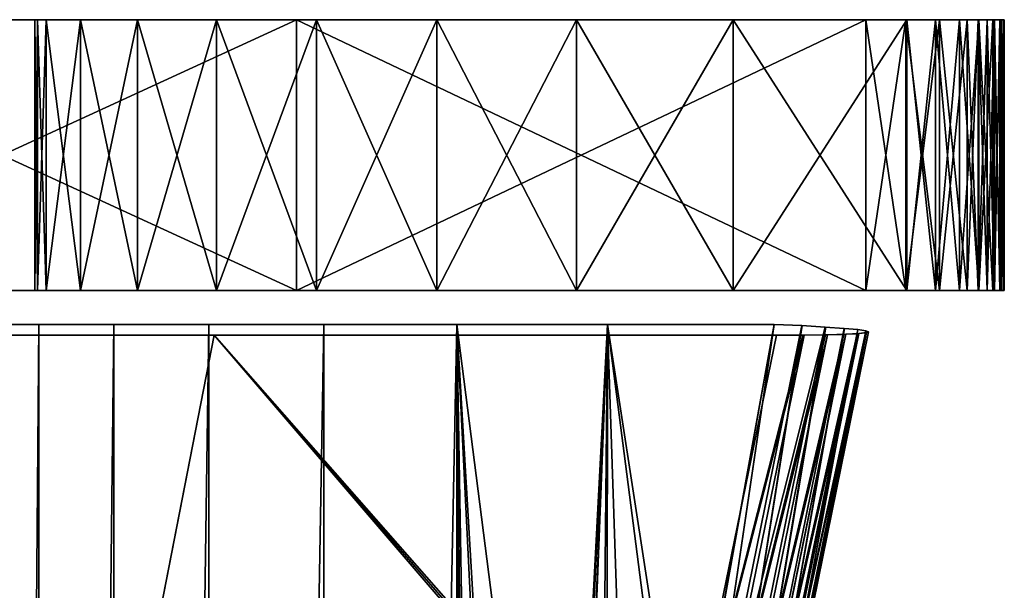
# Model space of a CAD drawing. Header units: millimetres. Extents: x -101 to 102, y -40 to 284.
# Tile 107 of 183: x 68.48 to 75.76, y 48.69 to 52.9. Entities that reach past the tile are written whole.
import ezdxf

# ---------------------------------------------------------------- set-up
doc = ezdxf.new("R2010")
doc.units = ezdxf.units.MM
doc.header["$LTSCALE"] = 65.185185
for name, color, linetype in [('107', 7, 'CONTINUOUS'), ('108', 7, 'CONTINUOUS'), ('109', 7, 'CONTINUOUS'), ('110', 7, 'CONTINUOUS'), ('111', 7, 'CONTINUOUS'), ('112', 7, 'CONTINUOUS'), ('113', 7, 'CONTINUOUS'), ('114', 7, 'CONTINUOUS'), ('115', 7, 'CONTINUOUS'), ('151', 7, 'CONTINUOUS'), ('152', 7, 'CONTINUOUS'), ('153', 7, 'CONTINUOUS'), ('158', 7, 'CONTINUOUS'), ('161', 7, 'CONTINUOUS'), ('162', 7, 'CONTINUOUS'), ('163', 7, 'CONTINUOUS'), ('164', 7, 'CONTINUOUS'), ('165', 7, 'CONTINUOUS'), ('166', 7, 'CONTINUOUS'), ('167', 7, 'CONTINUOUS')]:
    doc.layers.add(name, color=color, linetype=linetype)

msp = doc.modelspace()

# ---------------------------------------------------------------- linework, layer by layer
at = {"layer": '107', "color": 7, "linetype": 'Continuous'}
for points in [[(64.8857, 46.6992, 46.8491), (69.1599, 46.6992, 43.6841), (65.5989, 50.5699, 47.8097), (64.8857, 46.6992, 46.8491)], [(65.5989, 50.5699, 47.8097), (69.1599, 46.6992, 43.6841), (69.9151, 50.5698, 44.6119), (65.5989, 50.5699, 47.8097)], [(69.1599, 46.6992, 43.6841), (73.28, 46.6992, 40.3209), (69.9151, 50.5698, 44.6119), (69.1599, 46.6992, 43.6841)], [(69.9151, 50.5698, 44.6119), (73.28, 46.6992, 40.3209), (73.2872, 46.7381, 40.3291), (69.9151, 50.5698, 44.6119)], [(74.0733, 50.5698, 41.2162), (69.9151, 50.5698, 44.6119), (73.2872, 46.7381, 40.3291), (74.0733, 50.5698, 41.2162)]]:
    msp.add_3dface(points, dxfattribs=at)
at = {"layer": '108', "color": 7, "linetype": 'Continuous'}
for points in [[(68.2204, 50.65, 3.4433), (68.6197, 50.65, 5.1277), (68.2215, 2.25, 3.4491), (68.2204, 50.65, 3.4433)], [(68.6197, 50.65, -5.1277), (68.2204, 50.65, -3.4433), (68.2215, 2.25, -3.4491), (68.6197, 50.65, -5.1277)], [(68.2215, 2.25, 3.4491), (68.6197, 50.65, 5.1277), (68.6221, 2.25, 5.1362), (68.2215, 2.25, 3.4491)], [(68.6221, 2.25, -5.1362), (68.6197, 50.65, -5.1277), (68.2215, 2.25, -3.4491), (68.6221, 2.25, -5.1362)], [(68.6197, 50.65, 5.1277), (69.1738, 50.65, 6.7677), (68.6221, 2.25, 5.1362), (68.6197, 50.65, 5.1277)], [(69.1738, 50.65, -6.7677), (68.6197, 50.65, -5.1277), (68.6221, 2.25, -5.1362), (69.1738, 50.65, -6.7677)], [(68.6221, 2.25, 5.1362), (69.1738, 50.65, 6.7677), (69.1781, 2.25, 6.7787), (68.6221, 2.25, 5.1362)], [(69.1781, 2.25, -6.7787), (69.1738, 50.65, -6.7677), (68.6221, 2.25, -5.1362), (69.1781, 2.25, -6.7787)], [(69.1738, 50.65, 6.7677), (69.8779, 50.65, 8.3491), (69.1781, 2.25, 6.7787), (69.1738, 50.65, 6.7677)], [(69.8779, 50.65, -8.3491), (69.1738, 50.65, -6.7677), (69.1781, 2.25, -6.7787), (69.8779, 50.65, -8.3491)], [(69.1781, 2.25, 6.7787), (69.8779, 50.65, 8.3491), (69.8846, 2.25, 8.3623), (69.1781, 2.25, 6.7787)], [(69.8846, 2.25, -8.3623), (69.8779, 50.65, -8.3491), (69.1781, 2.25, -6.7787), (69.8846, 2.25, -8.3623)], [(69.8779, 50.65, 8.3491), (70.726, 50.65, 9.8581), (69.8846, 2.25, 8.3623), (69.8779, 50.65, 8.3491)], [(70.726, 50.65, -9.8581), (69.8779, 50.65, -8.3491), (69.8846, 2.25, -8.3623), (70.726, 50.65, -9.8581)], [(69.8846, 2.25, 8.3623), (70.726, 50.65, 9.8581), (70.7355, 2.25, 9.8732), (69.8846, 2.25, 8.3623)], [(70.7355, 2.25, -9.8732), (70.726, 50.65, -9.8581), (69.8846, 2.25, -8.3623), (70.7355, 2.25, -9.8732)], [(70.726, 50.65, 9.8581), (71.7107, 50.65, 11.2817), (70.7355, 2.25, 9.8732), (70.726, 50.65, 9.8581)], [(71.7107, 50.65, -11.2817), (70.726, 50.65, -9.8581), (70.7355, 2.25, -9.8732), (71.7107, 50.65, -11.2817)], [(70.7355, 2.25, 9.8732), (71.7107, 50.65, 11.2817), (71.7233, 2.25, 11.2982), (70.7355, 2.25, 9.8732)], [(71.7233, 2.25, -11.2982), (71.7107, 50.65, -11.2817), (70.7355, 2.25, -9.8732), (71.7233, 2.25, -11.2982)], [(71.7447, 28.4256, 11.3261), (71.7307, 26.2782, 11.3079), (71.7107, 50.65, 11.2817), (71.7447, 28.4256, 11.3261)], [(71.7107, 50.65, 11.2817), (71.7307, 26.2782, 11.3079), (71.7233, 2.25, 11.2982), (71.7107, 50.65, 11.2817)], [(71.7954, 30.584, 11.3919), (71.7447, 28.4256, 11.3261), (71.7107, 50.65, 11.2817), (71.7954, 30.584, 11.3919)], [(71.8816, 32.7384, 11.5023), (71.7954, 30.584, 11.3919), (71.7107, 50.65, 11.2817), (71.8816, 32.7384, 11.5023)], [(72.8235, 50.65, 12.6076), (71.8816, 32.7384, 11.5023), (71.7107, 50.65, 11.2817), (72.8235, 50.65, 12.6076)], [(72.8234, 50.65, -12.6076), (71.7107, 50.65, -11.2817), (72.7448, 42.5726, -12.5218), (72.8234, 50.65, -12.6076)], [(72.7448, 42.5726, -12.5218), (71.7107, 50.65, -11.2817), (72.3775, 39.3673, -12.106), (72.7448, 42.5726, -12.5218)], [(72.3775, 39.3673, -12.106), (71.7107, 50.65, -11.2817), (72.3043, 38.6191, -12.0201), (72.3775, 39.3673, -12.106)], [(72.3043, 38.6191, -12.0201), (71.7107, 50.65, -11.2817), (71.9865, 34.6118, -11.6344), (72.3043, 38.6191, -12.0201)], [(71.9865, 34.6118, -11.6344), (71.7107, 50.65, -11.2817), (71.8729, 32.5527, -11.4913), (71.9865, 34.6118, -11.6344)], [(71.8729, 32.5527, -11.4913), (71.7107, 50.65, -11.2817), (71.7913, 30.4635, -11.3866), (71.8729, 32.5527, -11.4913)], [(71.7913, 30.4635, -11.3866), (71.7107, 50.65, -11.2817), (71.7438, 28.3485, -11.3249), (71.7913, 30.4635, -11.3866)], [(71.7438, 28.3485, -11.3249), (71.7107, 50.65, -11.2817), (71.7306, 26.2145, -11.3077), (71.7438, 28.3485, -11.3249)], [(71.7306, 26.2145, -11.3077), (71.7107, 50.65, -11.2817), (71.7233, 2.25, -11.2982), (71.7306, 26.2145, -11.3077)], [(72.0044, 34.8835, 11.6567), (71.8816, 32.7384, 11.5023), (72.8235, 50.65, 12.6076), (72.0044, 34.8835, 11.6567)], [(72.1603, 37.0008, 11.8479), (72.0044, 34.8835, 11.6567), (72.8235, 50.65, 12.6076), (72.1603, 37.0008, 11.8479)], [(72.3501, 39.087, 12.074), (72.1603, 37.0008, 11.8479), (72.8235, 50.65, 12.6076), (72.3501, 39.087, 12.074)], [(72.3825, 39.4098, 12.1119), (72.3501, 39.087, 12.074), (72.8235, 50.65, 12.6076), (72.3825, 39.4098, 12.1119)], [(72.8169, 43.1247, 12.6005), (72.3825, 39.4098, 12.1119), (72.8235, 50.65, 12.6076), (72.8169, 43.1247, 12.6005)], [(73.024, 44.6172, -12.8217), (72.8234, 50.65, -12.6076), (72.7448, 42.5726, -12.5218), (73.024, 44.6172, -12.8217)], [(73.3888, 46.9752, 13.1945), (72.8169, 43.1247, 12.6005), (72.8235, 50.65, 12.6076), (73.3888, 46.9752, 13.1945)], [(74.0545, 50.65, -13.8243), (72.8234, 50.65, -12.6076), (73.3379, 46.6657, -13.1438), (74.0545, 50.65, -13.8243)], [(73.3379, 46.6657, -13.1438), (72.8234, 50.65, -12.6076), (73.024, 44.6172, -12.8217), (73.3379, 46.6657, -13.1438)], [(74.0545, 50.65, 13.8243), (73.3888, 46.9752, 13.1945), (72.8235, 50.65, 12.6076), (74.0545, 50.65, 13.8243)]]:
    msp.add_3dface(points, dxfattribs=at)
at = {"layer": '109', "color": 7, "linetype": 'Continuous'}
for points in [[(74.7526, 50.5957, 39.7319), (73.973, 46.7614, 38.8324), (74.7526, 50.5956, 15.3859), (74.7526, 50.5957, 39.7319)], [(74.7526, 50.5956, 15.3859), (73.973, 46.7614, 38.8324), (74.0599, 47.2271, 14.7271), (74.7526, 50.5956, 15.3859)]]:
    msp.add_3dface(points, dxfattribs=at)
at = {"layer": '110', "color": 7, "linetype": 'Continuous'}
for points in [[(74.5691, 50.576, 40.5599), (73.6482, 46.6613, 39.8797), (74.5838, 50.5766, 40.5272), (74.5691, 50.576, 40.5599)], [(74.5838, 50.5766, 40.5272), (73.6482, 46.6613, 39.8797), (73.7849, 46.6642, 39.6253), (74.5838, 50.5766, 40.5272)], [(74.4479, 50.5728, 40.7828), (73.6482, 46.6613, 39.8797), (74.5691, 50.576, 40.5599), (74.4479, 50.5728, 40.7828)], [(74.6694, 50.5814, 40.2944), (73.7849, 46.6642, 39.6253), (74.6811, 50.5824, 40.2535), (74.6694, 50.5814, 40.2944)], [(74.6811, 50.5824, 40.2535), (73.7849, 46.6642, 39.6253), (73.8833, 46.6686, 39.3529), (74.6811, 50.5824, 40.2535)], [(74.5838, 50.5766, 40.5272), (73.7849, 46.6642, 39.6253), (74.6694, 50.5814, 40.2944), (74.5838, 50.5766, 40.5272)], [(74.7309, 50.5884, 40.0169), (73.8833, 46.6686, 39.3529), (74.7376, 50.5897, 39.9671), (74.7309, 50.5884, 40.0169)], [(74.7376, 50.5897, 39.9671), (73.8833, 46.6686, 39.3529), (73.9414, 46.6742, 39.068), (74.7376, 50.5897, 39.9671)], [(74.6811, 50.5824, 40.2535), (73.8833, 46.6686, 39.3529), (74.7309, 50.5884, 40.0169), (74.6811, 50.5824, 40.2535)], [(73.973, 46.7614, 38.8324), (74.7526, 50.5957, 39.7319), (73.9414, 46.6742, 39.068), (73.973, 46.7614, 38.8324)], [(74.7526, 50.5957, 39.7319), (74.7376, 50.5897, 39.9671), (73.9414, 46.6742, 39.068), (74.7526, 50.5957, 39.7319)], [(73.2872, 46.7381, 40.3291), (73.28, 46.6992, 40.3209), (74.2762, 50.5704, 41.0142), (73.2872, 46.7381, 40.3291)], [(74.2762, 50.5704, 41.0142), (73.28, 46.6992, 40.3209), (73.4759, 46.6597, 40.1107), (74.2762, 50.5704, 41.0142)], [(74.0733, 50.5698, 41.2162), (73.2872, 46.7381, 40.3291), (74.2665, 50.5704, 41.0253), (74.0733, 50.5698, 41.2162)], [(74.2665, 50.5704, 41.0253), (73.2872, 46.7381, 40.3291), (74.2762, 50.5704, 41.0142), (74.2665, 50.5704, 41.0253)], [(74.4331, 50.5725, 40.8058), (73.4759, 46.6597, 40.1107), (74.4479, 50.5728, 40.7828), (74.4331, 50.5725, 40.8058)], [(74.4479, 50.5728, 40.7828), (73.4759, 46.6597, 40.1107), (73.6482, 46.6613, 39.8797), (74.4479, 50.5728, 40.7828)], [(74.2762, 50.5704, 41.0142), (73.4759, 46.6597, 40.1107), (74.4331, 50.5725, 40.8058), (74.2762, 50.5704, 41.0142)]]:
    msp.add_3dface(points, dxfattribs=at)
at = {"layer": '111', "color": 7, "linetype": 'Continuous'}
for points in [[(64.8793, 46.6598, -46.8402), (65.5989, 50.5699, -47.8097), (69.153, 46.6598, -43.6755), (64.8793, 46.6598, -46.8402)], [(65.5989, 50.5699, -47.8097), (69.9151, 50.5698, -44.6119), (69.153, 46.6598, -43.6755), (65.5989, 50.5699, -47.8097)], [(69.153, 46.6598, -43.6755), (69.9151, 50.5698, -44.6119), (73.2727, 46.6598, -40.3127), (69.153, 46.6598, -43.6755)], [(69.9151, 50.5698, -44.6119), (74.0733, 50.5698, -41.2162), (73.2872, 46.7381, -40.3291), (69.9151, 50.5698, -44.6119)], [(73.2727, 46.6598, -40.3127), (69.9151, 50.5698, -44.6119), (73.2872, 46.7381, -40.3291), (73.2727, 46.6598, -40.3127)]]:
    msp.add_3dface(points, dxfattribs=at)
at = {"layer": '112', "color": 7, "linetype": 'Continuous'}
for points in [[(74.7526, 50.5957, -39.7319), (74.0074, 46.9474, -14.6742), (73.973, 46.7614, -38.8324), (74.7526, 50.5957, -39.7319)], [(74.7526, 50.5956, -15.3859), (74.0074, 46.9474, -14.6742), (74.7526, 50.5957, -39.7319), (74.7526, 50.5956, -15.3859)]]:
    msp.add_3dface(points, dxfattribs=at)
at = {"layer": '113', "color": 7, "linetype": 'Continuous'}
for points in [[(74.5842, 50.5768, -40.5264), (73.7854, 46.6644, -39.6243), (73.6488, 46.6614, -39.8787), (74.5842, 50.5768, -40.5264)], [(74.4487, 50.5728, -40.7815), (74.5842, 50.5768, -40.5264), (73.6488, 46.6614, -39.8787), (74.4487, 50.5728, -40.7815)], [(74.6813, 50.5823, -40.2526), (73.8836, 46.6686, -39.3517), (73.7854, 46.6644, -39.6243), (74.6813, 50.5823, -40.2526)], [(74.5842, 50.5768, -40.5264), (74.6813, 50.5823, -40.2526), (73.7854, 46.6644, -39.6243), (74.5842, 50.5768, -40.5264)], [(74.7377, 50.5895, -39.9662), (73.9415, 46.674, -39.0668), (73.8836, 46.6686, -39.3517), (74.7377, 50.5895, -39.9662)], [(74.6813, 50.5823, -40.2526), (74.7377, 50.5895, -39.9662), (73.8836, 46.6686, -39.3517), (74.6813, 50.5823, -40.2526)], [(74.7377, 50.5895, -39.9662), (73.973, 46.7614, -38.8324), (73.9415, 46.674, -39.0668), (74.7377, 50.5895, -39.9662)], [(74.7526, 50.5957, -39.7319), (73.973, 46.7614, -38.8324), (74.7377, 50.5895, -39.9662), (74.7526, 50.5957, -39.7319)], [(74.5698, 50.5762, -40.5584), (74.5842, 50.5768, -40.5264), (74.4487, 50.5728, -40.7815), (74.5698, 50.5762, -40.5584)], [(74.6682, 50.5813, -40.2983), (74.6813, 50.5823, -40.2526), (74.5842, 50.5768, -40.5264), (74.6682, 50.5813, -40.2983)], [(74.7302, 50.5881, -40.0209), (74.7377, 50.5895, -39.9662), (74.6813, 50.5823, -40.2526), (74.7302, 50.5881, -40.0209)], [(73.2872, 46.7381, -40.3291), (74.0733, 50.5698, -41.2162), (74.277, 50.5702, -41.0132), (73.2872, 46.7381, -40.3291)], [(73.2872, 46.7381, -40.3291), (74.277, 50.5702, -41.0132), (73.4766, 46.6596, -40.1098), (73.2872, 46.7381, -40.3291)], [(74.4487, 50.5728, -40.7815), (73.6488, 46.6614, -39.8787), (73.4766, 46.6596, -40.1098), (74.4487, 50.5728, -40.7815)], [(74.277, 50.5702, -41.0132), (74.4487, 50.5728, -40.7815), (73.4766, 46.6596, -40.1098), (74.277, 50.5702, -41.0132)], [(74.277, 50.5702, -41.0132), (74.0733, 50.5698, -41.2162), (74.2704, 50.5701, -41.0208), (74.277, 50.5702, -41.0132)], [(74.437, 50.5726, -40.7997), (74.4487, 50.5728, -40.7815), (74.277, 50.5702, -41.0132), (74.437, 50.5726, -40.7997)]]:
    msp.add_3dface(points, dxfattribs=at)
at = {"layer": '114', "color": 7, "linetype": 'Continuous'}
for points in [[(73.3888, 46.9752, 13.1945), (74.0545, 50.65, 13.8243), (73.5049, 46.9373, 13.3208), (73.3888, 46.9752, 13.1945)], [(74.0545, 50.65, 13.8243), (74.2582, 50.6407, 14.0347), (73.5049, 46.9373, 13.3208), (74.0545, 50.65, 13.8243)], [(74.2582, 50.6407, 14.0347), (73.6365, 46.6997, 13.5157), (73.5049, 46.9373, 13.3208), (74.2582, 50.6407, 14.0347)], [(74.2615, 50.6405, 14.0386), (73.6365, 46.6997, 13.5157), (74.2582, 50.6407, 14.0347), (74.2615, 50.6405, 14.0386)], [(74.4325, 50.6299, 14.2734), (73.6365, 46.6997, 13.5157), (74.2615, 50.6405, 14.0386), (74.4325, 50.6299, 14.2734)], [(74.4325, 50.6299, 14.2734), (73.7745, 46.6878, 13.7735), (73.6365, 46.6997, 13.5157), (74.4325, 50.6299, 14.2734)], [(74.4357, 50.6297, 14.2785), (73.7745, 46.6878, 13.7735), (74.4325, 50.6299, 14.2734), (74.4357, 50.6297, 14.2785)], [(74.5716, 50.6202, 14.5337), (73.7745, 46.6878, 13.7735), (74.4357, 50.6297, 14.2785), (74.5716, 50.6202, 14.5337)], [(74.5716, 50.6202, 14.5337), (73.8746, 46.676, 14.0476), (73.7745, 46.6878, 13.7735), (74.5716, 50.6202, 14.5337)], [(74.5743, 50.62, 14.5396), (73.8746, 46.676, 14.0476), (74.5716, 50.6202, 14.5337), (74.5743, 50.62, 14.5396)], [(74.6726, 50.6112, 14.8099), (73.8746, 46.676, 14.0476), (74.5743, 50.62, 14.5396), (74.6726, 50.6112, 14.8099)], [(74.6726, 50.6112, 14.8099), (73.9344, 46.6641, 14.3321), (73.8746, 46.676, 14.0476), (74.6726, 50.6112, 14.8099)], [(74.6742, 50.611, 14.8156), (73.9344, 46.6641, 14.3321), (74.6726, 50.6112, 14.8099), (74.6742, 50.611, 14.8156)], [(74.7332, 50.6023, 15.0963), (73.9344, 46.6641, 14.3321), (74.6742, 50.611, 14.8156), (74.7332, 50.6023, 15.0963)], [(74.7332, 50.6023, 15.0963), (74.0599, 47.2271, 14.7271), (73.9344, 46.6641, 14.3321), (74.7332, 50.6023, 15.0963)], [(74.7526, 50.5956, 15.3859), (74.0599, 47.2271, 14.7271), (74.7336, 50.6023, 15.0994), (74.7526, 50.5956, 15.3859)], [(74.7336, 50.6023, 15.0994), (74.0599, 47.2271, 14.7271), (74.7332, 50.6023, 15.0963), (74.7336, 50.6023, 15.0994)]]:
    msp.add_3dface(points, dxfattribs=at)
at = {"layer": '115', "color": 7, "linetype": 'Continuous'}
for points in [[(74.0545, 50.65, -13.8243), (73.3379, 46.6657, -13.1438), (73.5027, 46.9256, -13.3187), (74.0545, 50.65, -13.8243)], [(74.0545, 50.65, -13.8243), (73.5027, 46.9256, -13.3187), (74.2582, 50.6407, -14.0347), (74.0545, 50.65, -13.8243)], [(74.2582, 50.6407, -14.0347), (73.5027, 46.9256, -13.3187), (74.4325, 50.6299, -14.2734), (74.2582, 50.6407, -14.0347)], [(74.4325, 50.6299, -14.2734), (73.5027, 46.9256, -13.3187), (73.6365, 46.6997, -13.5156), (74.4325, 50.6299, -14.2734)], [(74.4325, 50.6299, -14.2734), (73.6365, 46.6997, -13.5156), (73.7745, 46.6878, -13.7735), (74.4325, 50.6299, -14.2734)], [(74.5716, 50.6202, -14.5337), (74.4325, 50.6299, -14.2734), (73.7745, 46.6878, -13.7735), (74.5716, 50.6202, -14.5337)], [(74.5716, 50.6202, -14.5337), (73.7745, 46.6878, -13.7735), (73.8746, 46.676, -14.0475), (74.5716, 50.6202, -14.5337)], [(74.6726, 50.6112, -14.8099), (74.5716, 50.6202, -14.5337), (73.8746, 46.676, -14.0475), (74.6726, 50.6112, -14.8099)], [(74.6726, 50.6112, -14.8099), (73.8746, 46.676, -14.0475), (73.9344, 46.664, -14.3321), (74.6726, 50.6112, -14.8099)], [(74.7332, 50.6023, -15.0963), (74.6726, 50.6112, -14.8099), (73.9344, 46.664, -14.3321), (74.7332, 50.6023, -15.0963)], [(74.0074, 46.9474, -14.6742), (74.7332, 50.6023, -15.0963), (73.9344, 46.664, -14.3321), (74.0074, 46.9474, -14.6742)], [(74.0074, 46.9474, -14.6742), (74.7526, 50.5956, -15.3859), (74.7332, 50.6023, -15.0963), (74.0074, 46.9474, -14.6742)], [(74.4303, 50.63, -14.2699), (74.2582, 50.6407, -14.0347), (74.4325, 50.6299, -14.2734), (74.4303, 50.63, -14.2699)], [(74.57, 50.6203, -14.53), (74.4325, 50.6299, -14.2734), (74.5716, 50.6202, -14.5337), (74.57, 50.6203, -14.53)], [(74.6719, 50.6113, -14.8073), (74.5716, 50.6202, -14.5337), (74.6726, 50.6112, -14.8099), (74.6719, 50.6113, -14.8073)], [(74.7329, 50.6023, -15.0943), (74.6726, 50.6112, -14.8099), (74.7332, 50.6023, -15.0963), (74.7329, 50.6023, -15.0943)]]:
    msp.add_3dface(points, dxfattribs=at)
at = {"layer": '151', "color": 7, "linetype": 'Continuous'}
for points in [[(70.5254, 50.9, 45.1627), (66.1721, 50.9, 48.3881), (69.9323, 50.9, 6.678), (70.5254, 50.9, 45.1627)], [(69.9323, 50.9, 6.678), (66.1721, 50.9, 48.3881), (69.3491, 50.9, 5.0355), (69.9323, 50.9, 6.678)], [(69.3491, 50.9, 5.0355), (66.1721, 50.9, 48.3881), (68.9287, 50.9, 3.3438), (69.3491, 50.9, 5.0355)], [(68.9287, 50.9, 3.3438), (66.1721, 50.9, 48.3881), (68.675, 50.9, 1.6211), (68.9287, 50.9, 3.3438)], [(68.675, 50.9, 1.6211), (66.1721, 50.9, 48.3881), (68.6113, 50.9, 0.7503), (68.675, 50.9, 1.6211)], [(68.6113, 50.9, 0.7503), (66.1721, 50.9, 48.3881), (68.5899, 50.9, -0.1205), (68.6113, 50.9, 0.7503)], [(68.5899, 50.9, -0.1205), (66.1721, 50.9, 48.3881), (68.6113, 50.9, -0.9913), (68.5899, 50.9, -0.1205)], [(68.6113, 50.9, -0.9913), (66.1721, 50.9, 48.3881), (70.5254, 50.9, -45.4038), (68.6113, 50.9, -0.9913)], [(70.5254, 50.9, -45.4038), (66.1721, 50.9, 48.3881), (66.1721, 50.9, -48.6291), (70.5254, 50.9, -45.4038)], [(68.675, 50.9, -1.8621), (68.6113, 50.9, -0.9913), (70.5254, 50.9, -45.4038), (68.675, 50.9, -1.8621)], [(68.9287, 50.9, -3.5849), (68.675, 50.9, -1.8621), (70.5254, 50.9, -45.4038), (68.9287, 50.9, -3.5849)], [(69.3491, 50.9, -5.2765), (68.9287, 50.9, -3.5849), (70.5254, 50.9, -45.4038), (69.3491, 50.9, -5.2765)], [(69.9323, 50.9, -6.919), (69.3491, 50.9, -5.2765), (70.5254, 50.9, -45.4038), (69.9323, 50.9, -6.919)], [(70.6714, 50.9, 8.254), (70.5254, 50.9, 45.1627), (69.9323, 50.9, 6.678), (70.6714, 50.9, 8.254)], [(70.6714, 50.9, -8.495), (69.9323, 50.9, -6.919), (70.5254, 50.9, -45.4038), (70.6714, 50.9, -8.495)], [(74.7325, 50.9, 41.7272), (70.5254, 50.9, 45.1627), (73.7525, 50.9, 12.4513), (74.7325, 50.9, 41.7272)], [(73.7525, 50.9, 12.4513), (70.5254, 50.9, 45.1627), (72.5931, 50.9, 11.1574), (73.7525, 50.9, 12.4513)], [(72.5931, 50.9, 11.1574), (70.5254, 50.9, 45.1627), (71.5612, 50.9, 9.7525), (72.5931, 50.9, 11.1574)], [(71.5612, 50.9, 9.7525), (70.5254, 50.9, 45.1627), (70.6714, 50.9, 8.254), (71.5612, 50.9, 9.7525)], [(74.7325, 50.9, -41.9682), (70.6714, 50.9, -8.495), (70.5254, 50.9, -45.4038), (74.7325, 50.9, -41.9682)], [(71.5612, 50.9, -9.9935), (70.6714, 50.9, -8.495), (74.7325, 50.9, -41.9682), (71.5612, 50.9, -9.9935)], [(72.5931, 50.9, -11.3984), (71.5612, 50.9, -9.9935), (74.7325, 50.9, -41.9682), (72.5931, 50.9, -11.3984)], [(73.7525, 50.9, -12.6924), (72.5931, 50.9, -11.3984), (74.7325, 50.9, -41.9682), (73.7525, 50.9, -12.6924)], [(75.0352, 50.9, 13.6291), (74.7325, 50.9, 41.7272), (73.7525, 50.9, 12.4513), (75.0352, 50.9, 13.6291)], [(75.0352, 50.9, -13.8701), (73.7525, 50.9, -12.6924), (75.0278, 50.9, -41.6749), (75.0352, 50.9, -13.8701)], [(75.0278, 50.9, -41.6749), (73.7525, 50.9, -12.6924), (74.7325, 50.9, -41.9682), (75.0278, 50.9, -41.6749)], [(75.0278, 50.9, 41.4338), (74.7325, 50.9, 41.7272), (75.0352, 50.9, 13.6291), (75.0278, 50.9, 41.4338)], [(75.2778, 50.9, 41.1017), (75.0278, 50.9, 41.4338), (75.2471, 50.9, 13.8343), (75.2778, 50.9, 41.1017)], [(75.2471, 50.9, 13.8343), (75.0278, 50.9, 41.4338), (75.0352, 50.9, 13.6291), (75.2471, 50.9, 13.8343)], [(75.2778, 50.9, -41.3427), (75.0352, 50.9, -13.8701), (75.0278, 50.9, -41.6749), (75.2778, 50.9, -41.3427)], [(75.2471, 50.9, -14.0753), (75.0352, 50.9, -13.8701), (75.2778, 50.9, -41.3427), (75.2471, 50.9, -14.0753)], [(75.4238, 50.9, 14.0629), (75.2778, 50.9, 41.1017), (75.2471, 50.9, 13.8343), (75.4238, 50.9, 14.0629)], [(75.4238, 50.9, -14.3039), (75.2471, 50.9, -14.0753), (75.2778, 50.9, -41.3427), (75.4238, 50.9, -14.3039)], [(75.4807, 50.9, 40.7333), (75.2778, 50.9, 41.1017), (75.4238, 50.9, 14.0629), (75.4807, 50.9, 40.7333)], [(75.4807, 50.9, -40.9744), (75.4238, 50.9, -14.3039), (75.2778, 50.9, -41.3427), (75.4807, 50.9, -40.9744)], [(75.5664, 50.9, 14.3176), (75.4807, 50.9, 40.7333), (75.4238, 50.9, 14.0629), (75.5664, 50.9, 14.3176)], [(75.5664, 50.9, -14.5587), (75.4238, 50.9, -14.3039), (75.5621, 50.9, -40.7798), (75.5664, 50.9, -14.5587)], [(75.5621, 50.9, -40.7798), (75.4238, 50.9, -14.3039), (75.4807, 50.9, -40.9744), (75.5621, 50.9, -40.7798)], [(75.5621, 50.9, 40.5387), (75.4807, 50.9, 40.7333), (75.5664, 50.9, 14.3176), (75.5621, 50.9, 40.5387)], [(75.6302, 50.9, 40.3373), (75.5621, 50.9, 40.5387), (75.5664, 50.9, 14.3176), (75.6302, 50.9, 40.3373)], [(75.6302, 50.9, -40.5784), (75.5664, 50.9, -14.5587), (75.5621, 50.9, -40.7798), (75.6302, 50.9, -40.5784)], [(75.671, 50.9, 14.5902), (75.6302, 50.9, 40.3373), (75.5664, 50.9, 14.3176), (75.671, 50.9, 14.5902)], [(75.671, 50.9, -14.8312), (75.5664, 50.9, -14.5587), (75.6302, 50.9, -40.5784), (75.671, 50.9, -14.8312)], [(75.6838, 50.9, 40.1321), (75.6302, 50.9, 40.3373), (75.671, 50.9, 14.5902), (75.6838, 50.9, 40.1321)], [(75.6838, 50.9, -40.3731), (75.671, 50.9, -14.8312), (75.6302, 50.9, -40.5784), (75.6838, 50.9, -40.3731)], [(75.7337, 50.9, 14.8722), (75.6838, 50.9, 40.1321), (75.671, 50.9, 14.5902), (75.7337, 50.9, 14.8722)], [(75.7337, 50.9, -15.1132), (75.671, 50.9, -14.8312), (75.7223, 50.9, -40.1651), (75.7337, 50.9, -15.1132)], [(75.7223, 50.9, -40.1651), (75.671, 50.9, -14.8312), (75.6838, 50.9, -40.3731), (75.7223, 50.9, -40.1651)], [(75.7223, 50.9, 39.9241), (75.6838, 50.9, 40.1321), (75.7337, 50.9, 14.8722), (75.7223, 50.9, 39.9241)], [(75.7463, 50.9, 39.7123), (75.7223, 50.9, 39.9241), (75.7337, 50.9, 14.8722), (75.7463, 50.9, 39.7123)], [(75.7463, 50.9, -39.9534), (75.7337, 50.9, -15.1132), (75.7223, 50.9, -40.1651), (75.7463, 50.9, -39.9534)], [(75.7558, 50.9, 15.1664), (75.7463, 50.9, 39.7123), (75.7337, 50.9, 14.8722), (75.7558, 50.9, 15.1664)], [(75.7558, 50.9, -15.4074), (75.7337, 50.9, -15.1132), (75.7558, 50.9, -39.7378), (75.7558, 50.9, -15.4074)], [(75.7558, 50.9, -39.7378), (75.7337, 50.9, -15.1132), (75.7463, 50.9, -39.9534), (75.7558, 50.9, -39.7378)], [(75.7558, 50.9, 39.4967), (75.7463, 50.9, 39.7123), (75.7558, 50.9, 15.1664), (75.7558, 50.9, 39.4967)]]:
    msp.add_3dface(points, dxfattribs=at)
at = {"layer": '152', "color": 7, "linetype": 'Continuous'}
for points in [[(70.5254, 52.9, -45.4038), (66.1721, 52.9, -48.6291), (69.9323, 52.9, -6.919), (70.5254, 52.9, -45.4038)], [(69.9323, 52.9, -6.919), (66.1721, 52.9, -48.6291), (69.3491, 52.9, -5.2765), (69.9323, 52.9, -6.919)], [(69.3491, 52.9, -5.2765), (66.1721, 52.9, -48.6291), (68.9287, 52.9, -3.5849), (69.3491, 52.9, -5.2765)], [(68.9287, 52.9, -3.5849), (66.1721, 52.9, -48.6291), (68.675, 52.9, -1.8621), (68.9287, 52.9, -3.5849)], [(68.675, 52.9, -1.8621), (66.1721, 52.9, -48.6291), (68.6113, 52.9, -0.9913), (68.675, 52.9, -1.8621)], [(68.6113, 52.9, -0.9913), (66.1721, 52.9, -48.6291), (68.5899, 52.9, -0.1205), (68.6113, 52.9, -0.9913)], [(68.5899, 52.9, -0.1205), (66.1721, 52.9, -48.6291), (68.6113, 52.9, 0.7503), (68.5899, 52.9, -0.1205)], [(68.6113, 52.9, 0.7503), (66.1721, 52.9, -48.6291), (70.5254, 52.9, 45.1627), (68.6113, 52.9, 0.7503)], [(70.5254, 52.9, 45.1627), (66.1721, 52.9, -48.6291), (66.1721, 52.9, 48.3881), (70.5254, 52.9, 45.1627)], [(68.675, 52.9, 1.6211), (68.6113, 52.9, 0.7503), (70.5254, 52.9, 45.1627), (68.675, 52.9, 1.6211)], [(68.9287, 52.9, 3.3438), (68.675, 52.9, 1.6211), (70.5254, 52.9, 45.1627), (68.9287, 52.9, 3.3438)], [(69.3491, 52.9, 5.0355), (68.9287, 52.9, 3.3438), (70.5254, 52.9, 45.1627), (69.3491, 52.9, 5.0355)], [(69.9323, 52.9, 6.678), (69.3491, 52.9, 5.0355), (70.5254, 52.9, 45.1627), (69.9323, 52.9, 6.678)], [(70.6714, 52.9, -8.495), (70.5254, 52.9, -45.4038), (69.9323, 52.9, -6.919), (70.6714, 52.9, -8.495)], [(70.6714, 52.9, 8.254), (69.9323, 52.9, 6.678), (70.5254, 52.9, 45.1627), (70.6714, 52.9, 8.254)], [(74.7325, 52.9, -41.9682), (70.5254, 52.9, -45.4038), (73.7525, 52.9, -12.6924), (74.7325, 52.9, -41.9682)], [(73.7525, 52.9, -12.6924), (70.5254, 52.9, -45.4038), (72.5931, 52.9, -11.3984), (73.7525, 52.9, -12.6924)], [(72.5931, 52.9, -11.3984), (70.5254, 52.9, -45.4038), (71.5612, 52.9, -9.9935), (72.5931, 52.9, -11.3984)], [(71.5612, 52.9, -9.9935), (70.5254, 52.9, -45.4038), (70.6714, 52.9, -8.495), (71.5612, 52.9, -9.9935)], [(74.7325, 52.9, 41.7272), (70.6714, 52.9, 8.254), (70.5254, 52.9, 45.1627), (74.7325, 52.9, 41.7272)], [(71.5612, 52.9, 9.7525), (70.6714, 52.9, 8.254), (74.7325, 52.9, 41.7272), (71.5612, 52.9, 9.7525)], [(72.5931, 52.9, 11.1574), (71.5612, 52.9, 9.7525), (74.7325, 52.9, 41.7272), (72.5931, 52.9, 11.1574)], [(73.7525, 52.9, 12.4513), (72.5931, 52.9, 11.1574), (74.7325, 52.9, 41.7272), (73.7525, 52.9, 12.4513)], [(75.0352, 52.9, -13.8701), (74.7325, 52.9, -41.9682), (73.7525, 52.9, -12.6924), (75.0352, 52.9, -13.8701)], [(75.0352, 52.9, 13.6291), (73.7525, 52.9, 12.4513), (75.0278, 52.9, 41.4338), (75.0352, 52.9, 13.6291)], [(75.0278, 52.9, 41.4338), (73.7525, 52.9, 12.4513), (74.7325, 52.9, 41.7272), (75.0278, 52.9, 41.4338)], [(75.0278, 52.9, -41.6749), (74.7325, 52.9, -41.9682), (75.0352, 52.9, -13.8701), (75.0278, 52.9, -41.6749)], [(75.2778, 52.9, -41.3427), (75.0278, 52.9, -41.6749), (75.2471, 52.9, -14.0753), (75.2778, 52.9, -41.3427)], [(75.2471, 52.9, -14.0753), (75.0278, 52.9, -41.6749), (75.0352, 52.9, -13.8701), (75.2471, 52.9, -14.0753)], [(75.2778, 52.9, 41.1017), (75.0352, 52.9, 13.6291), (75.0278, 52.9, 41.4338), (75.2778, 52.9, 41.1017)], [(75.2471, 52.9, 13.8343), (75.0352, 52.9, 13.6291), (75.2778, 52.9, 41.1017), (75.2471, 52.9, 13.8343)], [(75.4238, 52.9, -14.3039), (75.2778, 52.9, -41.3427), (75.2471, 52.9, -14.0753), (75.4238, 52.9, -14.3039)], [(75.4238, 52.9, 14.0629), (75.2471, 52.9, 13.8343), (75.2778, 52.9, 41.1017), (75.4238, 52.9, 14.0629)], [(75.4807, 52.9, -40.9744), (75.2778, 52.9, -41.3427), (75.4238, 52.9, -14.3039), (75.4807, 52.9, -40.9744)], [(75.4807, 52.9, 40.7333), (75.4238, 52.9, 14.0629), (75.2778, 52.9, 41.1017), (75.4807, 52.9, 40.7333)], [(75.5664, 52.9, -14.5587), (75.4807, 52.9, -40.9744), (75.4238, 52.9, -14.3039), (75.5664, 52.9, -14.5587)], [(75.5664, 52.9, 14.3176), (75.4238, 52.9, 14.0629), (75.5621, 52.9, 40.5387), (75.5664, 52.9, 14.3176)], [(75.5621, 52.9, 40.5387), (75.4238, 52.9, 14.0629), (75.4807, 52.9, 40.7333), (75.5621, 52.9, 40.5387)], [(75.5621, 52.9, -40.7798), (75.4807, 52.9, -40.9744), (75.5664, 52.9, -14.5587), (75.5621, 52.9, -40.7798)], [(75.6302, 52.9, -40.5784), (75.5621, 52.9, -40.7798), (75.5664, 52.9, -14.5587), (75.6302, 52.9, -40.5784)], [(75.6302, 52.9, 40.3373), (75.5664, 52.9, 14.3176), (75.5621, 52.9, 40.5387), (75.6302, 52.9, 40.3373)], [(75.671, 52.9, -14.8312), (75.6302, 52.9, -40.5784), (75.5664, 52.9, -14.5587), (75.671, 52.9, -14.8312)], [(75.671, 52.9, 14.5902), (75.5664, 52.9, 14.3176), (75.6302, 52.9, 40.3373), (75.671, 52.9, 14.5902)], [(75.6838, 52.9, -40.3731), (75.6302, 52.9, -40.5784), (75.671, 52.9, -14.8312), (75.6838, 52.9, -40.3731)], [(75.6838, 52.9, 40.1321), (75.671, 52.9, 14.5902), (75.6302, 52.9, 40.3373), (75.6838, 52.9, 40.1321)], [(75.7337, 52.9, -15.1132), (75.6838, 52.9, -40.3731), (75.671, 52.9, -14.8312), (75.7337, 52.9, -15.1132)], [(75.7337, 52.9, 14.8722), (75.671, 52.9, 14.5902), (75.7223, 52.9, 39.9241), (75.7337, 52.9, 14.8722)], [(75.7223, 52.9, 39.9241), (75.671, 52.9, 14.5902), (75.6838, 52.9, 40.1321), (75.7223, 52.9, 39.9241)], [(75.7223, 52.9, -40.1651), (75.6838, 52.9, -40.3731), (75.7337, 52.9, -15.1132), (75.7223, 52.9, -40.1651)], [(75.7463, 52.9, -39.9534), (75.7223, 52.9, -40.1651), (75.7337, 52.9, -15.1132), (75.7463, 52.9, -39.9534)], [(75.7463, 52.9, 39.7123), (75.7337, 52.9, 14.8722), (75.7223, 52.9, 39.9241), (75.7463, 52.9, 39.7123)], [(75.7558, 52.9, -15.4074), (75.7463, 52.9, -39.9534), (75.7337, 52.9, -15.1132), (75.7558, 52.9, -15.4074)], [(75.7558, 52.9, 15.1664), (75.7337, 52.9, 14.8722), (75.7558, 52.9, 39.4967), (75.7558, 52.9, 15.1664)], [(75.7558, 52.9, 39.4967), (75.7337, 52.9, 14.8722), (75.7463, 52.9, 39.7123), (75.7558, 52.9, 39.4967)], [(75.7558, 52.9, -39.7378), (75.7463, 52.9, -39.9534), (75.7558, 52.9, -15.4074), (75.7558, 52.9, -39.7378)]]:
    msp.add_3dface(points, dxfattribs=at)
at = {"layer": '153', "color": 7, "linetype": 'Continuous'}
for points in [[(70.5254, 50.9, -45.4038), (66.1721, 50.9, -48.6291), (70.5254, 52.9, -45.4038), (70.5254, 50.9, -45.4038)], [(66.1721, 50.9, -48.6291), (66.1721, 52.9, -48.6291), (70.5254, 52.9, -45.4038), (66.1721, 50.9, -48.6291)], [(74.7325, 50.9, -41.9682), (70.5254, 50.9, -45.4038), (74.7325, 52.9, -41.9682), (74.7325, 50.9, -41.9682)], [(70.5254, 50.9, -45.4038), (70.5254, 52.9, -45.4038), (74.7325, 52.9, -41.9682), (70.5254, 50.9, -45.4038)]]:
    msp.add_3dface(points, dxfattribs=at)
at = {"layer": '158', "color": 7, "linetype": 'Continuous'}
for points in [[(66.1721, 50.9, 48.3881), (70.5254, 50.9, 45.1627), (66.1721, 52.9, 48.3881), (66.1721, 50.9, 48.3881)], [(70.5254, 50.9, 45.1627), (70.5254, 52.9, 45.1627), (66.1721, 52.9, 48.3881), (70.5254, 50.9, 45.1627)], [(70.5254, 50.9, 45.1627), (74.7325, 50.9, 41.7272), (70.5254, 52.9, 45.1627), (70.5254, 50.9, 45.1627)], [(74.7325, 50.9, 41.7272), (74.7325, 52.9, 41.7272), (70.5254, 52.9, 45.1627), (74.7325, 50.9, 41.7272)]]:
    msp.add_3dface(points, dxfattribs=at)
at = {"layer": '161', "color": 7, "linetype": 'Continuous'}
for points in [[(75.0278, 50.9, -41.6749), (74.7325, 50.9, -41.9682), (75.0278, 52.9, -41.6749), (75.0278, 50.9, -41.6749)], [(74.7325, 50.9, -41.9682), (74.7325, 52.9, -41.9682), (75.0278, 52.9, -41.6749), (74.7325, 50.9, -41.9682)], [(75.2778, 50.9, -41.3427), (75.0278, 50.9, -41.6749), (75.2778, 52.9, -41.3427), (75.2778, 50.9, -41.3427)], [(75.0278, 50.9, -41.6749), (75.0278, 52.9, -41.6749), (75.2778, 52.9, -41.3427), (75.0278, 50.9, -41.6749)], [(75.4807, 50.9, -40.9744), (75.2778, 50.9, -41.3427), (75.4807, 52.9, -40.9744), (75.4807, 50.9, -40.9744)], [(75.2778, 50.9, -41.3427), (75.2778, 52.9, -41.3427), (75.4807, 52.9, -40.9744), (75.2778, 50.9, -41.3427)], [(75.5621, 50.9, -40.7798), (75.4807, 50.9, -40.9744), (75.5621, 52.9, -40.7798), (75.5621, 50.9, -40.7798)], [(75.4807, 50.9, -40.9744), (75.4807, 52.9, -40.9744), (75.5621, 52.9, -40.7798), (75.4807, 50.9, -40.9744)], [(75.6302, 50.9, -40.5784), (75.5621, 50.9, -40.7798), (75.6302, 52.9, -40.5784), (75.6302, 50.9, -40.5784)], [(75.5621, 50.9, -40.7798), (75.5621, 52.9, -40.7798), (75.6302, 52.9, -40.5784), (75.5621, 50.9, -40.7798)], [(75.6838, 50.9, -40.3731), (75.6302, 50.9, -40.5784), (75.6838, 52.9, -40.3731), (75.6838, 50.9, -40.3731)], [(75.6302, 50.9, -40.5784), (75.6302, 52.9, -40.5784), (75.6838, 52.9, -40.3731), (75.6302, 50.9, -40.5784)], [(75.7223, 50.9, -40.1651), (75.6838, 50.9, -40.3731), (75.7223, 52.9, -40.1651), (75.7223, 50.9, -40.1651)], [(75.6838, 50.9, -40.3731), (75.6838, 52.9, -40.3731), (75.7223, 52.9, -40.1651), (75.6838, 50.9, -40.3731)], [(75.7463, 50.9, -39.9534), (75.7223, 50.9, -40.1651), (75.7463, 52.9, -39.9534), (75.7463, 50.9, -39.9534)], [(75.7223, 50.9, -40.1651), (75.7223, 52.9, -40.1651), (75.7463, 52.9, -39.9534), (75.7223, 50.9, -40.1651)], [(75.7558, 50.9, -39.7378), (75.7463, 50.9, -39.9534), (75.7558, 52.9, -39.7378), (75.7558, 50.9, -39.7378)], [(75.7463, 50.9, -39.9534), (75.7463, 52.9, -39.9534), (75.7558, 52.9, -39.7378), (75.7463, 50.9, -39.9534)]]:
    msp.add_3dface(points, dxfattribs=at)
at = {"layer": '162', "color": 7, "linetype": 'Continuous'}
for points in [[(75.7558, 50.9, -15.4074), (75.7558, 50.9, -39.7378), (75.7558, 52.9, -15.4074), (75.7558, 50.9, -15.4074)], [(75.7558, 50.9, -39.7378), (75.7558, 52.9, -39.7378), (75.7558, 52.9, -15.4074), (75.7558, 50.9, -39.7378)]]:
    msp.add_3dface(points, dxfattribs=at)
at = {"layer": '163', "color": 7, "linetype": 'Continuous'}
for points in [[(68.6113, 50.9, 0.7503), (68.5899, 50.9, -0.1205), (68.6113, 52.9, 0.7503), (68.6113, 50.9, 0.7503)], [(68.5899, 50.9, -0.1205), (68.6113, 50.9, -0.9913), (68.5899, 52.9, -0.1205), (68.5899, 50.9, -0.1205)], [(68.5899, 50.9, -0.1205), (68.5899, 52.9, -0.1205), (68.6113, 52.9, 0.7503), (68.5899, 50.9, -0.1205)], [(68.6113, 50.9, -0.9913), (68.6113, 52.9, -0.9913), (68.5899, 52.9, -0.1205), (68.6113, 50.9, -0.9913)], [(68.675, 50.9, 1.6211), (68.6113, 50.9, 0.7503), (68.675, 52.9, 1.6211), (68.675, 50.9, 1.6211)], [(68.6113, 50.9, 0.7503), (68.6113, 52.9, 0.7503), (68.675, 52.9, 1.6211), (68.6113, 50.9, 0.7503)], [(68.6113, 50.9, -0.9913), (68.675, 50.9, -1.8621), (68.6113, 52.9, -0.9913), (68.6113, 50.9, -0.9913)], [(68.675, 50.9, -1.8621), (68.675, 52.9, -1.8621), (68.6113, 52.9, -0.9913), (68.675, 50.9, -1.8621)], [(68.9287, 50.9, 3.3438), (68.675, 50.9, 1.6211), (68.9287, 52.9, 3.3438), (68.9287, 50.9, 3.3438)], [(68.675, 50.9, 1.6211), (68.675, 52.9, 1.6211), (68.9287, 52.9, 3.3438), (68.675, 50.9, 1.6211)], [(68.675, 50.9, -1.8621), (68.9287, 50.9, -3.5849), (68.675, 52.9, -1.8621), (68.675, 50.9, -1.8621)], [(68.9287, 50.9, -3.5849), (68.9287, 52.9, -3.5849), (68.675, 52.9, -1.8621), (68.9287, 50.9, -3.5849)], [(69.3491, 50.9, 5.0355), (68.9287, 50.9, 3.3438), (69.3491, 52.9, 5.0355), (69.3491, 50.9, 5.0355)], [(68.9287, 50.9, 3.3438), (68.9287, 52.9, 3.3438), (69.3491, 52.9, 5.0355), (68.9287, 50.9, 3.3438)], [(68.9287, 50.9, -3.5849), (69.3491, 50.9, -5.2765), (68.9287, 52.9, -3.5849), (68.9287, 50.9, -3.5849)], [(69.3491, 50.9, -5.2765), (69.3491, 52.9, -5.2765), (68.9287, 52.9, -3.5849), (69.3491, 50.9, -5.2765)], [(69.9323, 50.9, 6.678), (69.3491, 50.9, 5.0355), (69.9323, 52.9, 6.678), (69.9323, 50.9, 6.678)], [(69.3491, 50.9, 5.0355), (69.3491, 52.9, 5.0355), (69.9323, 52.9, 6.678), (69.3491, 50.9, 5.0355)], [(69.3491, 50.9, -5.2765), (69.9323, 50.9, -6.919), (69.3491, 52.9, -5.2765), (69.3491, 50.9, -5.2765)], [(69.9323, 50.9, -6.919), (69.9323, 52.9, -6.919), (69.3491, 52.9, -5.2765), (69.9323, 50.9, -6.919)], [(70.6714, 50.9, 8.254), (69.9323, 50.9, 6.678), (70.6714, 52.9, 8.254), (70.6714, 50.9, 8.254)], [(69.9323, 50.9, 6.678), (69.9323, 52.9, 6.678), (70.6714, 52.9, 8.254), (69.9323, 50.9, 6.678)], [(69.9323, 50.9, -6.919), (70.6714, 50.9, -8.495), (69.9323, 52.9, -6.919), (69.9323, 50.9, -6.919)], [(70.6714, 50.9, -8.495), (70.6714, 52.9, -8.495), (69.9323, 52.9, -6.919), (70.6714, 50.9, -8.495)], [(71.5612, 50.9, 9.7525), (70.6714, 50.9, 8.254), (71.5612, 52.9, 9.7525), (71.5612, 50.9, 9.7525)], [(70.6714, 50.9, 8.254), (70.6714, 52.9, 8.254), (71.5612, 52.9, 9.7525), (70.6714, 50.9, 8.254)], [(70.6714, 50.9, -8.495), (71.5612, 50.9, -9.9935), (70.6714, 52.9, -8.495), (70.6714, 50.9, -8.495)], [(71.5612, 50.9, -9.9935), (71.5612, 52.9, -9.9935), (70.6714, 52.9, -8.495), (71.5612, 50.9, -9.9935)], [(72.5931, 50.9, 11.1574), (71.5612, 50.9, 9.7525), (72.5931, 52.9, 11.1574), (72.5931, 50.9, 11.1574)], [(71.5612, 50.9, 9.7525), (71.5612, 52.9, 9.7525), (72.5931, 52.9, 11.1574), (71.5612, 50.9, 9.7525)], [(71.5612, 50.9, -9.9935), (72.5931, 50.9, -11.3984), (71.5612, 52.9, -9.9935), (71.5612, 50.9, -9.9935)], [(72.5931, 50.9, -11.3984), (72.5931, 52.9, -11.3984), (71.5612, 52.9, -9.9935), (72.5931, 50.9, -11.3984)], [(73.7525, 50.9, 12.4513), (72.5931, 50.9, 11.1574), (73.7525, 52.9, 12.4513), (73.7525, 50.9, 12.4513)], [(72.5931, 50.9, 11.1574), (72.5931, 52.9, 11.1574), (73.7525, 52.9, 12.4513), (72.5931, 50.9, 11.1574)], [(72.5931, 50.9, -11.3984), (73.7525, 50.9, -12.6924), (72.5931, 52.9, -11.3984), (72.5931, 50.9, -11.3984)], [(73.7525, 50.9, -12.6924), (73.7525, 52.9, -12.6924), (72.5931, 52.9, -11.3984), (73.7525, 50.9, -12.6924)], [(75.0352, 50.9, 13.6291), (73.7525, 50.9, 12.4513), (75.0352, 52.9, 13.6291), (75.0352, 50.9, 13.6291)], [(73.7525, 50.9, 12.4513), (73.7525, 52.9, 12.4513), (75.0352, 52.9, 13.6291), (73.7525, 50.9, 12.4513)], [(73.7525, 50.9, -12.6924), (75.0352, 50.9, -13.8701), (73.7525, 52.9, -12.6924), (73.7525, 50.9, -12.6924)], [(75.0352, 50.9, -13.8701), (75.0352, 52.9, -13.8701), (73.7525, 52.9, -12.6924), (75.0352, 50.9, -13.8701)]]:
    msp.add_3dface(points, dxfattribs=at)
at = {"layer": '164', "color": 7, "linetype": 'Continuous'}
for points in [[(74.7325, 50.9, 41.7272), (75.0278, 50.9, 41.4338), (74.7325, 52.9, 41.7272), (74.7325, 50.9, 41.7272)], [(75.0278, 50.9, 41.4338), (75.0278, 52.9, 41.4338), (74.7325, 52.9, 41.7272), (75.0278, 50.9, 41.4338)], [(75.0278, 50.9, 41.4338), (75.2778, 50.9, 41.1017), (75.0278, 52.9, 41.4338), (75.0278, 50.9, 41.4338)], [(75.2778, 50.9, 41.1017), (75.2778, 52.9, 41.1017), (75.0278, 52.9, 41.4338), (75.2778, 50.9, 41.1017)], [(75.2778, 50.9, 41.1017), (75.4807, 50.9, 40.7333), (75.2778, 52.9, 41.1017), (75.2778, 50.9, 41.1017)], [(75.4807, 50.9, 40.7333), (75.4807, 52.9, 40.7333), (75.2778, 52.9, 41.1017), (75.4807, 50.9, 40.7333)], [(75.4807, 50.9, 40.7333), (75.5621, 50.9, 40.5387), (75.4807, 52.9, 40.7333), (75.4807, 50.9, 40.7333)], [(75.5621, 50.9, 40.5387), (75.5621, 52.9, 40.5387), (75.4807, 52.9, 40.7333), (75.5621, 50.9, 40.5387)], [(75.5621, 50.9, 40.5387), (75.6302, 50.9, 40.3373), (75.5621, 52.9, 40.5387), (75.5621, 50.9, 40.5387)], [(75.6302, 50.9, 40.3373), (75.6302, 52.9, 40.3373), (75.5621, 52.9, 40.5387), (75.6302, 50.9, 40.3373)], [(75.6302, 50.9, 40.3373), (75.6838, 50.9, 40.1321), (75.6302, 52.9, 40.3373), (75.6302, 50.9, 40.3373)], [(75.6838, 50.9, 40.1321), (75.6838, 52.9, 40.1321), (75.6302, 52.9, 40.3373), (75.6838, 50.9, 40.1321)], [(75.6838, 50.9, 40.1321), (75.7223, 50.9, 39.9241), (75.6838, 52.9, 40.1321), (75.6838, 50.9, 40.1321)], [(75.7223, 50.9, 39.9241), (75.7223, 52.9, 39.9241), (75.6838, 52.9, 40.1321), (75.7223, 50.9, 39.9241)], [(75.7223, 50.9, 39.9241), (75.7463, 50.9, 39.7123), (75.7223, 52.9, 39.9241), (75.7223, 50.9, 39.9241)], [(75.7463, 50.9, 39.7123), (75.7463, 52.9, 39.7123), (75.7223, 52.9, 39.9241), (75.7463, 50.9, 39.7123)], [(75.7463, 50.9, 39.7123), (75.7558, 50.9, 39.4967), (75.7463, 52.9, 39.7123), (75.7463, 50.9, 39.7123)], [(75.7558, 50.9, 39.4967), (75.7558, 52.9, 39.4967), (75.7463, 52.9, 39.7123), (75.7558, 50.9, 39.4967)]]:
    msp.add_3dface(points, dxfattribs=at)
at = {"layer": '165', "color": 7, "linetype": 'Continuous'}
for points in [[(75.7558, 50.9, 39.4967), (75.7558, 50.9, 15.1664), (75.7558, 52.9, 39.4967), (75.7558, 50.9, 39.4967)], [(75.7558, 50.9, 15.1664), (75.7558, 52.9, 15.1664), (75.7558, 52.9, 39.4967), (75.7558, 50.9, 15.1664)]]:
    msp.add_3dface(points, dxfattribs=at)
at = {"layer": '166', "color": 7, "linetype": 'Continuous'}
for points in [[(75.2471, 50.9, 13.8343), (75.0352, 50.9, 13.6291), (75.2471, 52.9, 13.8343), (75.2471, 50.9, 13.8343)], [(75.0352, 50.9, 13.6291), (75.0352, 52.9, 13.6291), (75.2471, 52.9, 13.8343), (75.0352, 50.9, 13.6291)], [(75.4238, 50.9, 14.0629), (75.2471, 50.9, 13.8343), (75.4238, 52.9, 14.0629), (75.4238, 50.9, 14.0629)], [(75.2471, 50.9, 13.8343), (75.2471, 52.9, 13.8343), (75.4238, 52.9, 14.0629), (75.2471, 50.9, 13.8343)], [(75.5664, 50.9, 14.3176), (75.4238, 50.9, 14.0629), (75.5664, 52.9, 14.3176), (75.5664, 50.9, 14.3176)], [(75.4238, 50.9, 14.0629), (75.4238, 52.9, 14.0629), (75.5664, 52.9, 14.3176), (75.4238, 50.9, 14.0629)], [(75.671, 50.9, 14.5902), (75.5664, 50.9, 14.3176), (75.671, 52.9, 14.5902), (75.671, 50.9, 14.5902)], [(75.5664, 50.9, 14.3176), (75.5664, 52.9, 14.3176), (75.671, 52.9, 14.5902), (75.5664, 50.9, 14.3176)], [(75.7337, 50.9, 14.8722), (75.671, 50.9, 14.5902), (75.7337, 52.9, 14.8722), (75.7337, 50.9, 14.8722)], [(75.671, 50.9, 14.5902), (75.671, 52.9, 14.5902), (75.7337, 52.9, 14.8722), (75.671, 50.9, 14.5902)], [(75.7558, 50.9, 15.1664), (75.7337, 50.9, 14.8722), (75.7558, 52.9, 15.1664), (75.7558, 50.9, 15.1664)], [(75.7337, 50.9, 14.8722), (75.7337, 52.9, 14.8722), (75.7558, 52.9, 15.1664), (75.7337, 50.9, 14.8722)]]:
    msp.add_3dface(points, dxfattribs=at)
at = {"layer": '167', "color": 7, "linetype": 'Continuous'}
for points in [[(75.0352, 50.9, -13.8701), (75.2471, 50.9, -14.0753), (75.0352, 52.9, -13.8701), (75.0352, 50.9, -13.8701)], [(75.2471, 50.9, -14.0753), (75.2471, 52.9, -14.0753), (75.0352, 52.9, -13.8701), (75.2471, 50.9, -14.0753)], [(75.2471, 50.9, -14.0753), (75.4238, 50.9, -14.3039), (75.2471, 52.9, -14.0753), (75.2471, 50.9, -14.0753)], [(75.4238, 50.9, -14.3039), (75.4238, 52.9, -14.3039), (75.2471, 52.9, -14.0753), (75.4238, 50.9, -14.3039)], [(75.4238, 50.9, -14.3039), (75.5664, 50.9, -14.5587), (75.4238, 52.9, -14.3039), (75.4238, 50.9, -14.3039)], [(75.5664, 50.9, -14.5587), (75.5664, 52.9, -14.5587), (75.4238, 52.9, -14.3039), (75.5664, 50.9, -14.5587)], [(75.5664, 50.9, -14.5587), (75.671, 50.9, -14.8312), (75.5664, 52.9, -14.5587), (75.5664, 50.9, -14.5587)], [(75.671, 50.9, -14.8312), (75.671, 52.9, -14.8312), (75.5664, 52.9, -14.5587), (75.671, 50.9, -14.8312)], [(75.671, 50.9, -14.8312), (75.7337, 50.9, -15.1132), (75.671, 52.9, -14.8312), (75.671, 50.9, -14.8312)], [(75.7337, 50.9, -15.1132), (75.7337, 52.9, -15.1132), (75.671, 52.9, -14.8312), (75.7337, 50.9, -15.1132)], [(75.7337, 50.9, -15.1132), (75.7558, 50.9, -15.4074), (75.7337, 52.9, -15.1132), (75.7337, 50.9, -15.1132)], [(75.7558, 50.9, -15.4074), (75.7558, 52.9, -15.4074), (75.7337, 52.9, -15.1132), (75.7558, 50.9, -15.4074)]]:
    msp.add_3dface(points, dxfattribs=at)

doc.saveas('drawing.dxf')
